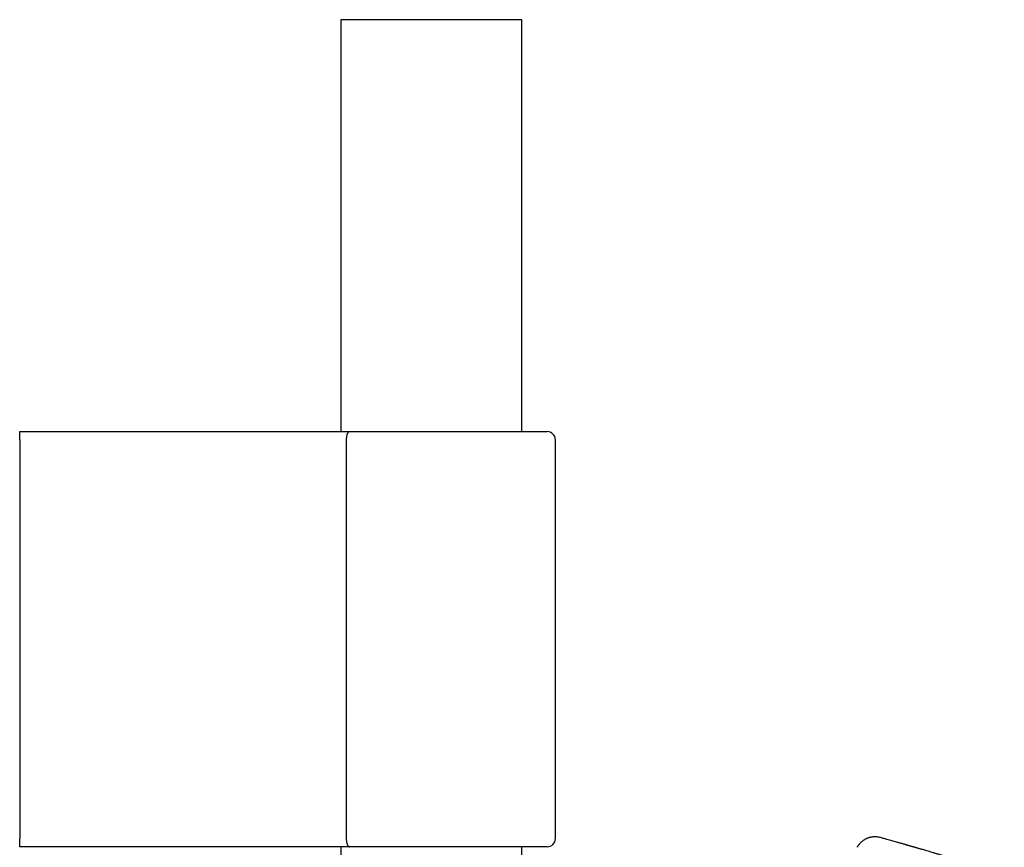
# Model space of a CAD drawing. Header units: millimetres. Extents: x 8 to 827, y 12 to 1643.
# Tile 134 of 134: x 696 to 815, y 1543 to 1643. Entities that reach past the tile are written whole.
import ezdxf

# ---------------------------------------------------------------- set-up
doc = ezdxf.new("R2010")
doc.units = ezdxf.units.MM

msp = doc.modelspace()

# ---------------------------------------------------------------- linework, layer by layer
at = {"color": 7, "linetype": 'Continuous', "lineweight": 30}
for p, q in [((734.99, 1643), (734.99, 1593.2)), ((756.89, 1643), (734.99, 1643)), ((756.89, 1593.2), (756.89, 1643)), ((696.2, 1592.2), (696.2, 1593.2)), ((696.2, 1593.2), (736.07, 1593.2)), ((736.07, 1593.2), (759.94, 1593.2)), ((696.2, 1592.2), (696.2, 1544)), ((735.67, 1592.2), (735.67, 1544)), ((760.94, 1544), (760.94, 1592.2)), ((696.2, 1543), (696.2, 1544)), ((800.25, 1544.12), (800.25, 1544.12)), ((736.07, 1543), (696.2, 1543)), ((734.99, 1543), (734.99, 1287)), ((759.94, 1543), (736.07, 1543)), ((756.89, 1287), (756.89, 1543))]:
    msp.add_line(p, q, dxfattribs=at)
for centre, start, end in [((759.94, 1592.2), 0, 90), ((759.94, 1544), 270, 0)]:
    msp.add_arc(centre, 1, start, end, dxfattribs=at)
for points, knots in [([(736.07, 1593.2), (736.07, 1593.2), (736.05, 1593.2), (736.01, 1593.19), (735.95, 1593.16), (735.89, 1593.1), (735.84, 1593.02), (735.79, 1592.92), (735.75, 1592.8), (735.71, 1592.66), (735.69, 1592.52), (735.67, 1592.36), (735.67, 1592.25), (735.67, 1592.2)], [0, 0, 0, 0, 0.004617, 0.098063, 0.193167, 0.299123, 0.407721, 0.507019, 0.608798, 0.705231, 0.804267, 0.900706, 1, 1, 1, 1]), ([(735.67, 1544), (735.67, 1543.95), (735.67, 1543.84), (735.69, 1543.69), (735.71, 1543.54), (735.75, 1543.41), (735.79, 1543.29), (735.84, 1543.18), (735.89, 1543.1), (735.95, 1543.04), (736.01, 1543.01), (736.05, 1543), (736.07, 1543), (736.07, 1543)], [0, 0, 0, 0, 0.096427, 0.195733, 0.29214, 0.391202, 0.490471, 0.592279, 0.698208, 0.806833, 0.900272, 0.995383, 1, 1, 1, 1]), ([(800.25, 1544.12), (800.18, 1544.13), (800.03, 1544.17), (799.81, 1544.2), (799.61, 1544.21), (799.42, 1544.21), (799.24, 1544.19), (799.08, 1544.16), (798.94, 1544.13), (798.82, 1544.09), (798.71, 1544.06), (798.6, 1544.01), (798.49, 1543.97), (798.37, 1543.9), (798.23, 1543.82), (798.08, 1543.72), (797.94, 1543.6), (797.81, 1543.48), (797.69, 1543.36), (797.61, 1543.26), (797.56, 1543.19), (797.53, 1543.15), (797.49, 1543.1), (797.45, 1543.03), (797.42, 1542.97), (797.4, 1542.94)], [0, 0, 0, 0, 0.069024, 0.134835, 0.196876, 0.25468, 0.307869, 0.356153, 0.399318, 0.437216, 0.471526, 0.506299, 0.541664, 0.577581, 0.632387, 0.68817, 0.743282, 0.79482, 0.848218, 0.897411, 0.912173, 0.926609, 0.943813, 0.968341, 1, 1, 1, 1]), ([(815.2, 1539.66), (814.96, 1539.73), (814.51, 1539.87), (813.83, 1540.09), (813.18, 1540.29), (812.54, 1540.48), (811.94, 1540.67), (811.35, 1540.85), (810.79, 1541.02), (810.24, 1541.19), (809.71, 1541.35), (809.19, 1541.51), (808.7, 1541.66), (808.23, 1541.8), (807.79, 1541.93), (807.38, 1542.05), (807, 1542.16), (806.64, 1542.27), (806.31, 1542.37), (806, 1542.46), (805.72, 1542.54), (805.46, 1542.62), (805.23, 1542.69), (805.03, 1542.74), (804.86, 1542.79), (804.71, 1542.84), (804.58, 1542.88), (804.47, 1542.91), (804.37, 1542.94), (804.3, 1542.96), (804.24, 1542.98), (804.19, 1542.99), (804.15, 1543), (804.11, 1543.01), (804.06, 1543.03), (804.01, 1543.04), (803.93, 1543.06), (803.82, 1543.1), (803.69, 1543.13), (803.55, 1543.18), (803.43, 1543.21), (803.33, 1543.24), (803.25, 1543.26), (803.16, 1543.29), (803.06, 1543.32), (802.94, 1543.35), (802.8, 1543.39), (802.64, 1543.44), (802.46, 1543.49), (802.26, 1543.55), (802.03, 1543.61), (801.76, 1543.69), (801.47, 1543.77), (801.16, 1543.86), (800.82, 1543.95), (800.52, 1544.04), (800.33, 1544.09), (800.25, 1544.12)], [0, 0, 0, 0, 0.046983, 0.092423, 0.13632, 0.178674, 0.219485, 0.258753, 0.296478, 0.332659, 0.368908, 0.403463, 0.436325, 0.467492, 0.496965, 0.524744, 0.550174, 0.573995, 0.59621, 0.616817, 0.635818, 0.653211, 0.668996, 0.68149, 0.692754, 0.702786, 0.711589, 0.71916, 0.725502, 0.730612, 0.73458, 0.737091, 0.739763, 0.742595, 0.745587, 0.749016, 0.754255, 0.760363, 0.770963, 0.780567, 0.789044, 0.79476, 0.799845, 0.805518, 0.812443, 0.82062, 0.82987, 0.840328, 0.851994, 0.864867, 0.881022, 0.898748, 0.918045, 0.938912, 0.96135, 0.984916, 1, 1, 1, 1])]:
    msp.add_open_spline(points, degree=3, knots=knots, dxfattribs=at)

doc.saveas('drawing.dxf')
